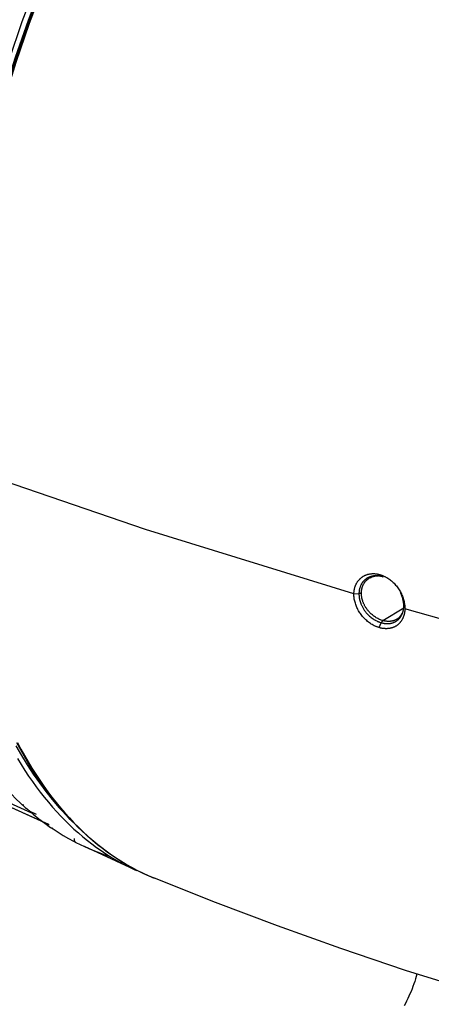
# Model space of a CAD drawing. Header units: millimetres. Extents: x -2637 to -1637, y 678 to 1678.
# Tile 51 of 256: x -2374 to -2328, y 987 to 1097. Entities that reach past the tile are written whole.
import ezdxf

# ---------------------------------------------------------------- set-up
doc = ezdxf.new("R2010")
doc.units = ezdxf.units.MM
doc.layers.add('Make2D$B.SHOW mini', color=7, linetype='Continuous', true_color=0x000000)

msp = doc.modelspace()

# ---------------------------------------------------------------- linework, layer by layer
at = {"layer": 'Make2D$B.SHOW mini', "color": 18, "lineweight": -3, "true_color": 0x000000}
for points in [[(-2372.518, 1101.398), (-2374.143, 1097.109), (-2375.629, 1092.777), (-2376.97, 1088.424), (-2378.164, 1084.071), (-2379.209, 1079.741), (-2380.105, 1075.454), (-2380.852, 1071.227), (-2381.454, 1067.08), (-2381.914, 1063.026), (-2382.237, 1059.081), (-2382.428, 1055.256), (-2382.494, 1051.56), (-2382.443, 1048.003)], [(-2381.889, 1047.664), (-2381.93, 1049.623), (-2381.937, 1051.602), (-2381.845, 1055.611), (-2381.614, 1059.682), (-2381.243, 1063.804), (-2380.734, 1067.967), (-2380.087, 1072.159), (-2379.305, 1076.369), (-2378.389, 1080.587), (-2377.34, 1084.8), (-2376.161, 1088.997), (-2374.854, 1093.167), (-2373.422, 1097.298), (-2371.869, 1101.378)], [(-2371.699, 1101.25), (-2373.335, 1096.931), (-2374.832, 1092.568), (-2376.183, 1088.184), (-2377.386, 1083.802), (-2378.439, 1079.442), (-2379.342, 1075.124), (-2380.097, 1070.869), (-2380.704, 1066.693), (-2381.169, 1062.612), (-2381.496, 1058.641), (-2381.691, 1054.79), (-2381.76, 1051.071), (-2381.711, 1047.491)], [(-2372.828, 1098.572), (-2373.903, 1095.605), (-2374.912, 1092.621), (-2375.852, 1089.626), (-2376.723, 1086.629), (-2377.524, 1083.636), (-2378.254, 1080.655), (-2378.914, 1077.69), (-2379.503, 1074.75), (-2380.022, 1071.84), (-2380.472, 1068.966), (-2380.853, 1066.133), (-2381.168, 1063.346), (-2381.418, 1060.609), (-2381.605, 1057.927), (-2381.73, 1055.303), (-2381.795, 1052.74), (-2381.804, 1050.242), (-2381.757, 1047.81)], [(-2336.921, 1032.935), (-2360.288, 1040.182), (-2381.711, 1047.491)], [(-2336.921, 1032.935), (-2336.921, 1032.993), (-2336.918, 1033.051), (-2336.915, 1033.108), (-2336.911, 1033.165), (-2336.905, 1033.221), (-2336.898, 1033.277), (-2336.891, 1033.333), (-2336.881, 1033.388), (-2336.871, 1033.443), (-2336.86, 1033.497), (-2336.847, 1033.551), (-2336.834, 1033.605), (-2336.819, 1033.657), (-2336.803, 1033.71), (-2336.787, 1033.761), (-2336.769, 1033.812), (-2336.75, 1033.863), (-2336.73, 1033.912), (-2336.709, 1033.962), (-2336.687, 1034.01), (-2336.664, 1034.058), (-2336.639, 1034.105), (-2336.614, 1034.151), (-2336.588, 1034.197), (-2336.561, 1034.241), (-2336.533, 1034.285), (-2336.504, 1034.329), (-2336.474, 1034.371), (-2336.443, 1034.412), (-2336.412, 1034.453), (-2336.379, 1034.493), (-2336.345, 1034.531), (-2336.311, 1034.569), (-2336.275, 1034.606), (-2336.239, 1034.642), (-2336.202, 1034.677), (-2336.164, 1034.71), (-2336.125, 1034.743), (-2336.086, 1034.775), (-2336.045, 1034.806), (-2336.004, 1034.836), (-2335.962, 1034.865), (-2335.92, 1034.892), (-2335.876, 1034.919), (-2335.832, 1034.944), (-2335.787, 1034.969), (-2335.741, 1034.992), (-2335.695, 1035.014), (-2335.648, 1035.035), (-2335.6, 1035.055), (-2335.552, 1035.074), (-2335.503, 1035.092), (-2335.454, 1035.108), (-2335.404, 1035.123), (-2335.353, 1035.138), (-2335.302, 1035.151), (-2335.251, 1035.162), (-2335.199, 1035.173), (-2335.146, 1035.183), (-2335.094, 1035.191), (-2335.041, 1035.198), (-2334.987, 1035.204), (-2334.933, 1035.209), (-2334.879, 1035.212), (-2334.825, 1035.215), (-2334.771, 1035.216), (-2334.716, 1035.216), (-2334.661, 1035.215), (-2334.606, 1035.212), (-2334.551, 1035.209), (-2334.496, 1035.204), (-2334.44, 1035.198), (-2334.385, 1035.19), (-2334.33, 1035.182), (-2334.274, 1035.172), (-2334.219, 1035.161), (-2334.164, 1035.149), (-2334.109, 1035.135), (-2334.054, 1035.12), (-2333.999, 1035.104)], [(-2333.784, 1034.874), (-2333.843, 1034.89), (-2333.904, 1034.905), (-2333.966, 1034.919), (-2334.029, 1034.931), (-2334.095, 1034.942), (-2334.161, 1034.951), (-2334.229, 1034.958), (-2334.299, 1034.963), (-2334.37, 1034.966), (-2334.442, 1034.967), (-2334.516, 1034.966), (-2334.592, 1034.961), (-2334.63, 1034.958), (-2334.668, 1034.954), (-2334.707, 1034.95), (-2334.746, 1034.944), (-2334.786, 1034.938), (-2334.825, 1034.931), (-2334.865, 1034.923), (-2334.905, 1034.914), (-2334.946, 1034.905), (-2334.986, 1034.894), (-2335.027, 1034.882), (-2335.067, 1034.87), (-2335.108, 1034.856), (-2335.148, 1034.841), (-2335.189, 1034.826), (-2335.228, 1034.809), (-2335.268, 1034.791), (-2335.307, 1034.773), (-2335.346, 1034.753), (-2335.384, 1034.733), (-2335.422, 1034.711), (-2335.459, 1034.689), (-2335.495, 1034.666), (-2335.531, 1034.643), (-2335.565, 1034.619), (-2335.599, 1034.594), (-2335.632, 1034.568), (-2335.664, 1034.542), (-2335.695, 1034.516), (-2335.726, 1034.489), (-2335.755, 1034.461), (-2335.784, 1034.433), (-2335.811, 1034.405), (-2335.838, 1034.377), (-2335.864, 1034.348), (-2335.889, 1034.319), (-2335.913, 1034.29), (-2335.936, 1034.261), (-2335.958, 1034.232), (-2335.979, 1034.203), (-2336, 1034.173), (-2336.019, 1034.144), (-2336.038, 1034.115), (-2336.056, 1034.086), (-2336.073, 1034.057), (-2336.09, 1034.028), (-2336.121, 1033.971), (-2336.149, 1033.914), (-2336.174, 1033.858), (-2336.197, 1033.803), (-2336.219, 1033.748), (-2336.238, 1033.694), (-2336.255, 1033.64), (-2336.27, 1033.588), (-2336.284, 1033.536), (-2336.297, 1033.485), (-2336.308, 1033.434), (-2336.317, 1033.385), (-2336.325, 1033.336), (-2336.333, 1033.289), (-2336.339, 1033.242), (-2336.344, 1033.196), (-2336.348, 1033.151), (-2336.354, 1033.062), (-2336.357, 1032.976)], [(-2334.212, 1034.925), (-2334.277, 1034.927), (-2334.341, 1034.928), (-2334.405, 1034.926), (-2334.467, 1034.923), (-2334.503, 1034.92), (-2334.538, 1034.916), (-2334.573, 1034.912), (-2334.608, 1034.907), (-2334.642, 1034.901), (-2334.676, 1034.895), (-2334.71, 1034.888), (-2334.743, 1034.881), (-2334.78, 1034.872), (-2334.816, 1034.863), (-2334.851, 1034.852), (-2334.887, 1034.841), (-2334.921, 1034.829), (-2334.955, 1034.817), (-2334.989, 1034.804), (-2335.023, 1034.79), (-2335.067, 1034.77), (-2335.111, 1034.748), (-2335.153, 1034.726), (-2335.195, 1034.702)], [(-2335.112, 1034.751), (-2334.784, 1034.945)], [(-2333.999, 1035.104), (-2333.942, 1035.088), (-2333.886, 1035.07), (-2333.829, 1035.051), (-2333.773, 1035.03), (-2333.717, 1035.009), (-2333.661, 1034.986), (-2333.605, 1034.962), (-2333.55, 1034.937), (-2333.495, 1034.911), (-2333.44, 1034.884), (-2333.385, 1034.856), (-2333.33, 1034.826), (-2333.222, 1034.764), (-2333.116, 1034.698), (-2333.011, 1034.628), (-2332.907, 1034.554), (-2332.805, 1034.476), (-2332.705, 1034.394), (-2332.608, 1034.309), (-2332.512, 1034.22), (-2332.419, 1034.128), (-2332.329, 1034.033), (-2332.241, 1033.935), (-2332.156, 1033.833), (-2332.074, 1033.729), (-2331.995, 1033.623), (-2331.919, 1033.513), (-2331.846, 1033.402), (-2331.777, 1033.288), (-2331.712, 1033.173), (-2331.65, 1033.056), (-2331.592, 1032.937), (-2331.538, 1032.817), (-2331.488, 1032.696), (-2331.442, 1032.574), (-2331.4, 1032.452), (-2331.362, 1032.329), (-2331.328, 1032.207), (-2331.298, 1032.085), (-2331.273, 1031.964), (-2331.252, 1031.844), (-2331.235, 1031.725), (-2331.229, 1031.666), (-2331.223, 1031.607), (-2331.218, 1031.549), (-2331.215, 1031.492), (-2331.213, 1031.434), (-2331.212, 1031.378), (-2331.212, 1031.322), (-2331.213, 1031.266)], [(-2333.784, 1034.874), (-2333.999, 1035.104)], [(-2336.084, 1033.052), (-2336.082, 1033.127), (-2336.077, 1033.205), (-2336.069, 1033.285), (-2336.064, 1033.327), (-2336.058, 1033.369), (-2336.051, 1033.412), (-2336.043, 1033.455), (-2336.034, 1033.499), (-2336.024, 1033.544), (-2336.013, 1033.59), (-2336, 1033.636), (-2335.986, 1033.683), (-2335.971, 1033.731), (-2335.954, 1033.779), (-2335.935, 1033.828), (-2335.915, 1033.877), (-2335.892, 1033.927), (-2335.868, 1033.977), (-2335.841, 1034.028), (-2335.812, 1034.08), (-2335.781, 1034.131), (-2335.747, 1034.184), (-2335.728, 1034.21), (-2335.709, 1034.236), (-2335.69, 1034.262), (-2335.669, 1034.288), (-2335.648, 1034.314), (-2335.626, 1034.34), (-2335.604, 1034.366), (-2335.58, 1034.392), (-2335.556, 1034.417), (-2335.531, 1034.442), (-2335.505, 1034.467), (-2335.479, 1034.492), (-2335.452, 1034.516), (-2335.424, 1034.54), (-2335.398, 1034.561), (-2335.373, 1034.581), (-2335.346, 1034.601), (-2335.319, 1034.621), (-2335.292, 1034.64), (-2335.264, 1034.659), (-2335.236, 1034.677), (-2335.207, 1034.695)], [(-2333.63, 1034.827), (-2333.707, 1034.852), (-2333.784, 1034.874)], [(-2333.673, 1034.841), (-2333.669, 1034.841), (-2333.667, 1034.842), (-2333.664, 1034.843), (-2333.661, 1034.843), (-2333.659, 1034.844), (-2333.653, 1034.846), (-2333.648, 1034.848), (-2333.642, 1034.85), (-2333.636, 1034.852), (-2333.631, 1034.855), (-2333.625, 1034.858)], [(-2334.088, 1029.157), (-2334.144, 1029.174), (-2334.2, 1029.192), (-2334.256, 1029.211), (-2334.312, 1029.232), (-2334.368, 1029.253), (-2334.424, 1029.276), (-2334.479, 1029.3), (-2334.535, 1029.324), (-2334.645, 1029.377), (-2334.755, 1029.435), (-2334.863, 1029.496), (-2334.971, 1029.561), (-2335.077, 1029.631), (-2335.181, 1029.704), (-2335.284, 1029.78), (-2335.385, 1029.861), (-2335.485, 1029.944), (-2335.582, 1030.032), (-2335.676, 1030.122), (-2335.768, 1030.215), (-2335.858, 1030.312), (-2335.945, 1030.411), (-2336.029, 1030.513), (-2336.11, 1030.617), (-2336.187, 1030.724), (-2336.262, 1030.833), (-2336.333, 1030.945), (-2336.4, 1031.058), (-2336.464, 1031.173), (-2336.523, 1031.289), (-2336.579, 1031.407), (-2336.631, 1031.526), (-2336.679, 1031.645), (-2336.723, 1031.765), (-2336.762, 1031.885), (-2336.798, 1032.006), (-2336.829, 1032.125), (-2336.856, 1032.245), (-2336.878, 1032.363), (-2336.888, 1032.422), (-2336.896, 1032.481), (-2336.903, 1032.539), (-2336.909, 1032.597), (-2336.914, 1032.655), (-2336.918, 1032.712), (-2336.921, 1032.768), (-2336.922, 1032.824), (-2336.922, 1032.88), (-2336.921, 1032.935)], [(-2336.921, 1032.935), (-2336.357, 1032.976)], [(-2336.084, 1033.052), (-2336.09, 1033.048), (-2336.097, 1033.045), (-2336.103, 1033.041), (-2336.11, 1033.038), (-2336.117, 1033.034), (-2336.124, 1033.031), (-2336.139, 1033.025), (-2336.154, 1033.018), (-2336.171, 1033.013), (-2336.187, 1033.007), (-2336.205, 1033.002), (-2336.223, 1032.997), (-2336.241, 1032.993), (-2336.26, 1032.989), (-2336.279, 1032.986), (-2336.298, 1032.983), (-2336.317, 1032.98), (-2336.337, 1032.978), (-2336.357, 1032.976)], [(-2336.357, 1032.976), (-2336.356, 1032.905), (-2336.354, 1032.83), (-2336.349, 1032.75), (-2336.341, 1032.667), (-2336.331, 1032.579), (-2336.317, 1032.486), (-2336.299, 1032.388), (-2336.277, 1032.285), (-2336.264, 1032.231), (-2336.25, 1032.176), (-2336.234, 1032.12), (-2336.216, 1032.063), (-2336.197, 1032.004), (-2336.177, 1031.945), (-2336.154, 1031.883), (-2336.13, 1031.821), (-2336.103, 1031.757), (-2336.075, 1031.692), (-2336.044, 1031.625), (-2336.011, 1031.558), (-2335.975, 1031.489), (-2335.937, 1031.419), (-2335.897, 1031.349), (-2335.854, 1031.277), (-2335.808, 1031.205), (-2335.759, 1031.131), (-2335.707, 1031.057), (-2335.652, 1030.983), (-2335.593, 1030.907), (-2335.531, 1030.832), (-2335.466, 1030.755), (-2335.396, 1030.678), (-2335.321, 1030.601), (-2335.242, 1030.524), (-2335.159, 1030.446), (-2335.071, 1030.37), (-2334.978, 1030.294), (-2334.881, 1030.221), (-2334.781, 1030.15), (-2334.73, 1030.115), (-2334.679, 1030.082), (-2334.627, 1030.05), (-2334.574, 1030.019), (-2334.522, 1029.988), (-2334.469, 1029.959), (-2334.363, 1029.905), (-2334.311, 1029.88), (-2334.259, 1029.856), (-2334.208, 1029.833), (-2334.157, 1029.812), (-2334.106, 1029.792), (-2334.056, 1029.773), (-2333.958, 1029.739), (-2333.862, 1029.709)], [(-2333.679, 1029.949), (-2333.765, 1029.975), (-2333.853, 1030.004), (-2333.943, 1030.037), (-2334.035, 1030.075), (-2334.128, 1030.117), (-2334.223, 1030.163), (-2334.318, 1030.214), (-2334.413, 1030.268), (-2334.506, 1030.326), (-2334.598, 1030.387), (-2334.687, 1030.45), (-2334.773, 1030.515), (-2334.856, 1030.582), (-2334.935, 1030.65), (-2335.01, 1030.719), (-2335.081, 1030.788), (-2335.149, 1030.857), (-2335.213, 1030.925), (-2335.273, 1030.993), (-2335.33, 1031.061), (-2335.384, 1031.128), (-2335.435, 1031.195), (-2335.483, 1031.261), (-2335.529, 1031.326), (-2335.572, 1031.391), (-2335.612, 1031.455), (-2335.651, 1031.519), (-2335.687, 1031.581), (-2335.721, 1031.643), (-2335.753, 1031.704), (-2335.782, 1031.764), (-2335.81, 1031.823), (-2335.836, 1031.881), (-2335.86, 1031.937), (-2335.883, 1031.993), (-2335.903, 1032.048), (-2335.923, 1032.101), (-2335.94, 1032.153), (-2335.957, 1032.205), (-2335.972, 1032.255), (-2335.998, 1032.352), (-2336.02, 1032.446), (-2336.038, 1032.535), (-2336.052, 1032.62), (-2336.063, 1032.701), (-2336.072, 1032.779), (-2336.078, 1032.852), (-2336.082, 1032.922), (-2336.084, 1032.989), (-2336.084, 1033.052)], [(-2331.335, 1031.552), (-2331.334, 1031.616), (-2331.335, 1031.682), (-2331.338, 1031.751), (-2331.342, 1031.823), (-2331.349, 1031.898), (-2331.358, 1031.976), (-2331.371, 1032.058), (-2331.385, 1032.143), (-2331.404, 1032.232), (-2331.426, 1032.326), (-2331.451, 1032.423), (-2331.482, 1032.524), (-2331.516, 1032.63), (-2331.556, 1032.739), (-2331.602, 1032.853), (-2331.654, 1032.97), (-2331.692, 1033.049)], [(-2331.213, 1031.266), (-2331.214, 1031.208), (-2331.217, 1031.15), (-2331.22, 1031.092), (-2331.225, 1031.035), (-2331.231, 1030.978), (-2331.238, 1030.922), (-2331.246, 1030.866), (-2331.255, 1030.81), (-2331.265, 1030.755), (-2331.277, 1030.701), (-2331.289, 1030.647), (-2331.303, 1030.594), (-2331.317, 1030.542), (-2331.333, 1030.49), (-2331.35, 1030.438), (-2331.367, 1030.388), (-2331.386, 1030.338), (-2331.406, 1030.288), (-2331.427, 1030.24), (-2331.449, 1030.192), (-2331.471, 1030.145), (-2331.495, 1030.099), (-2331.52, 1030.053), (-2331.545, 1030.008), (-2331.572, 1029.964), (-2331.599, 1029.921), (-2331.628, 1029.879), (-2331.657, 1029.838), (-2331.687, 1029.797), (-2331.719, 1029.758), (-2331.751, 1029.719), (-2331.784, 1029.682), (-2331.817, 1029.645), (-2331.852, 1029.609), (-2331.887, 1029.575), (-2331.924, 1029.541), (-2331.961, 1029.509), (-2331.998, 1029.477), (-2332.037, 1029.446), (-2332.077, 1029.417), (-2332.117, 1029.388), (-2332.158, 1029.361), (-2332.199, 1029.335), (-2332.242, 1029.309), (-2332.285, 1029.285), (-2332.329, 1029.262), (-2332.374, 1029.24), (-2332.419, 1029.219), (-2332.465, 1029.2), (-2332.511, 1029.181), (-2332.559, 1029.163), (-2332.606, 1029.147), (-2332.655, 1029.132), (-2332.704, 1029.118), (-2332.753, 1029.105), (-2332.803, 1029.093), (-2332.854, 1029.082), (-2332.905, 1029.073), (-2332.956, 1029.065), (-2333.008, 1029.057), (-2333.06, 1029.051), (-2333.112, 1029.046), (-2333.165, 1029.043), (-2333.218, 1029.04), (-2333.272, 1029.039), (-2333.325, 1029.038), (-2333.379, 1029.039), (-2333.433, 1029.041), (-2333.488, 1029.044), (-2333.542, 1029.049), (-2333.596, 1029.054), (-2333.651, 1029.061), (-2333.706, 1029.069), (-2333.76, 1029.078), (-2333.815, 1029.088), (-2333.87, 1029.1), (-2333.925, 1029.112), (-2333.979, 1029.126), (-2334.034, 1029.141), (-2334.088, 1029.157)], [(-2333.862, 1029.709), (-2333.807, 1029.695), (-2333.752, 1029.681), (-2333.696, 1029.668), (-2333.638, 1029.656), (-2333.58, 1029.645), (-2333.52, 1029.635), (-2333.459, 1029.627), (-2333.397, 1029.62), (-2333.333, 1029.615), (-2333.269, 1029.611), (-2333.203, 1029.609), (-2333.137, 1029.609), (-2333.069, 1029.612), (-2333.001, 1029.616), (-2332.931, 1029.623), (-2332.896, 1029.628), (-2332.861, 1029.633), (-2332.825, 1029.638), (-2332.79, 1029.645), (-2332.754, 1029.652), (-2332.718, 1029.66), (-2332.682, 1029.669), (-2332.647, 1029.678), (-2332.611, 1029.689), (-2332.575, 1029.7), (-2332.539, 1029.712), (-2332.504, 1029.724), (-2332.469, 1029.737), (-2332.434, 1029.752), (-2332.399, 1029.766), (-2332.365, 1029.782), (-2332.332, 1029.798), (-2332.298, 1029.815), (-2332.266, 1029.833), (-2332.234, 1029.851), (-2332.202, 1029.87), (-2332.171, 1029.889), (-2332.141, 1029.909), (-2332.111, 1029.929), (-2332.082, 1029.95), (-2332.054, 1029.971), (-2332.026, 1029.993), (-2332, 1030.015), (-2331.974, 1030.037), (-2331.948, 1030.06), (-2331.923, 1030.083), (-2331.899, 1030.106), (-2331.876, 1030.129), (-2331.854, 1030.153), (-2331.832, 1030.177), (-2331.81, 1030.201), (-2331.79, 1030.225), (-2331.77, 1030.249), (-2331.751, 1030.274), (-2331.732, 1030.298), (-2331.697, 1030.347), (-2331.664, 1030.396), (-2331.633, 1030.445), (-2331.605, 1030.494), (-2331.579, 1030.542), (-2331.554, 1030.59), (-2331.532, 1030.638), (-2331.511, 1030.685), (-2331.491, 1030.732), (-2331.474, 1030.778), (-2331.457, 1030.824), (-2331.442, 1030.87), (-2331.429, 1030.915), (-2331.416, 1030.959), (-2331.405, 1031.003), (-2331.394, 1031.046), (-2331.385, 1031.089), (-2331.377, 1031.13), (-2331.369, 1031.172), (-2331.357, 1031.252), (-2331.348, 1031.33), (-2331.341, 1031.405), (-2331.337, 1031.479), (-2331.335, 1031.552)], [(-2333.679, 1029.949), (-2331.335, 1031.364)], [(-2332.082, 1030.11), (-2332.055, 1030.127), (-2332.029, 1030.145), (-2332.003, 1030.163), (-2331.977, 1030.181), (-2331.952, 1030.2), (-2331.928, 1030.22), (-2331.904, 1030.24), (-2331.88, 1030.261), (-2331.859, 1030.28), (-2331.838, 1030.3), (-2331.818, 1030.321), (-2331.798, 1030.342), (-2331.778, 1030.363), (-2331.758, 1030.385), (-2331.739, 1030.408), (-2331.721, 1030.431), (-2331.704, 1030.452), (-2331.688, 1030.473), (-2331.673, 1030.494), (-2331.657, 1030.517), (-2331.642, 1030.539), (-2331.627, 1030.562), (-2331.599, 1030.609), (-2331.575, 1030.651), (-2331.551, 1030.695), (-2331.529, 1030.741), (-2331.508, 1030.787)], [(-2331.271, 1031.402), (-2331.335, 1031.552)], [(-2320.078, 1028.115), (-2331.213, 1031.266)], [(-2334.088, 1029.157), (-2333.862, 1029.709)], [(-2333.679, 1029.949), (-2333.683, 1029.946), (-2333.687, 1029.943), (-2333.695, 1029.937), (-2333.704, 1029.93), (-2333.712, 1029.923), (-2333.72, 1029.915), (-2333.728, 1029.907), (-2333.736, 1029.899), (-2333.744, 1029.891), (-2333.752, 1029.881), (-2333.76, 1029.872), (-2333.768, 1029.862), (-2333.776, 1029.852), (-2333.784, 1029.842), (-2333.791, 1029.831), (-2333.806, 1029.809), (-2333.821, 1029.785), (-2333.835, 1029.761), (-2333.849, 1029.735), (-2333.855, 1029.722), (-2333.862, 1029.709)], [(-2332.089, 1030.106), (-2332.12, 1030.088), (-2332.151, 1030.07), (-2332.182, 1030.053), (-2332.215, 1030.037), (-2332.247, 1030.022), (-2332.28, 1030.007), (-2332.314, 1029.992), (-2332.347, 1029.979), (-2332.383, 1029.965), (-2332.42, 1029.953), (-2332.456, 1029.941), (-2332.493, 1029.93), (-2332.529, 1029.919), (-2332.566, 1029.91), (-2332.603, 1029.901), (-2332.639, 1029.894), (-2332.676, 1029.887), (-2332.712, 1029.881), (-2332.748, 1029.875), (-2332.783, 1029.87), (-2332.819, 1029.867), (-2332.854, 1029.863), (-2332.889, 1029.861), (-2332.924, 1029.859), (-2332.993, 1029.856), (-2333.062, 1029.856), (-2333.129, 1029.859), (-2333.195, 1029.863), (-2333.259, 1029.869), (-2333.323, 1029.876), (-2333.385, 1029.885), (-2333.446, 1029.896), (-2333.506, 1029.907), (-2333.565, 1029.92), (-2333.623, 1029.934), (-2333.679, 1029.949)], [(-2331.701, 1030.341), (-2332.09, 1030.105)], [(-2396.463, 1019.469), (-2393.65, 1018.037), (-2383.235, 1012.977), (-2373.063, 1008.378)], [(-2396.452, 1019.379), (-2387.946, 1015.001), (-2377.543, 1009.99), (-2371.136, 1007.079)], [(-2359.318, 1001.054), (-2359.954, 1001.325), (-2360.584, 1001.615), (-2361.208, 1001.923), (-2361.828, 1002.251), (-2362.441, 1002.598), (-2363.048, 1002.965), (-2363.649, 1003.35), (-2364.244, 1003.755), (-2364.714, 1004.093), (-2365.18, 1004.441), (-2365.64, 1004.802), (-2366.096, 1005.174), (-2366.546, 1005.558), (-2366.991, 1005.954), (-2367.431, 1006.361), (-2367.866, 1006.78), (-2368.295, 1007.21), (-2368.719, 1007.652), (-2369.138, 1008.105), (-2369.551, 1008.57), (-2369.958, 1009.046), (-2370.36, 1009.533), (-2370.756, 1010.032), (-2371.147, 1010.542), (-2371.91, 1011.596), (-2372.65, 1012.694), (-2373.365, 1013.836), (-2374.055, 1015.022), (-2374.721, 1016.251)], [(-2374.644, 1016.27), (-2374.252, 1015.529), (-2373.851, 1014.802), (-2373.44, 1014.089), (-2373.019, 1013.391), (-2372.589, 1012.708), (-2372.149, 1012.041), (-2371.701, 1011.389), (-2371.243, 1010.752), (-2370.777, 1010.132), (-2370.303, 1009.528), (-2369.819, 1008.94), (-2369.328, 1008.369), (-2368.829, 1007.815), (-2368.321, 1007.278), (-2367.807, 1006.757), (-2367.284, 1006.254), (-2366.755, 1005.768), (-2366.219, 1005.299), (-2365.676, 1004.848), (-2365.126, 1004.415), (-2364.57, 1003.999), (-2364.008, 1003.601), (-2363.44, 1003.22), (-2362.866, 1002.858), (-2362.287, 1002.513), (-2361.703, 1002.186), (-2361.114, 1001.877), (-2360.521, 1001.585), (-2359.923, 1001.311), (-2359.32, 1001.055)], [(-2371.14, 1007.076), (-2380.459, 1011.279), (-2388.43, 1015.111)], [(-2374.83, 1015.915), (-2374.203, 1014.816), (-2373.554, 1013.752), (-2372.882, 1012.723), (-2372.19, 1011.731), (-2371.476, 1010.776), (-2370.742, 1009.86), (-2369.989, 1008.982), (-2369.605, 1008.558), (-2369.217, 1008.144), (-2368.824, 1007.74), (-2368.426, 1007.346)], [(-2374.648, 1014.461), (-2374.239, 1013.794), (-2373.823, 1013.143), (-2373.4, 1012.508), (-2372.969, 1011.888), (-2372.532, 1011.284), (-2372.087, 1010.695), (-2371.636, 1010.123), (-2371.179, 1009.567), (-2370.715, 1009.027), (-2370.245, 1008.503), (-2369.769, 1007.995), (-2369.288, 1007.503), (-2368.801, 1007.027), (-2368.31, 1006.567), (-2367.813, 1006.123), (-2367.311, 1005.696), (-2366.805, 1005.284), (-2366.295, 1004.889), (-2365.78, 1004.509), (-2365.262, 1004.145), (-2364.74, 1003.797), (-2364.215, 1003.464), (-2363.686, 1003.147), (-2363.154, 1002.846), (-2362.619, 1002.56), (-2362.082, 1002.289), (-2361.542, 1002.033)], [(-2375.829, 1011.015), (-2375.323, 1010.484), (-2374.811, 1009.969), (-2374.292, 1009.471), (-2373.766, 1008.99)], [(-2373.943, 1009.225), (-2374.097, 1009.293)], [(-2373.776, 1008.979), (-2373.845, 1009.042)], [(-2373.766, 1008.99), (-2373.531, 1008.777)], [(-2373.531, 1008.777), (-2372.892, 1008.236), (-2372.245, 1007.718), (-2371.588, 1007.224), (-2370.924, 1006.754)], [(-2372.513, 1008.211), (-2373.237, 1008.53)], [(-2371.115, 1007.015), (-2371.138, 1007.026)], [(-2370.924, 1006.754), (-2370.649, 1006.571)], [(-2370.804, 1006.722), (-2370.801, 1006.715), (-2370.797, 1006.708), (-2370.793, 1006.701), (-2370.789, 1006.695), (-2370.785, 1006.688), (-2370.781, 1006.682), (-2370.776, 1006.675), (-2370.772, 1006.669), (-2370.767, 1006.663), (-2370.762, 1006.658), (-2370.758, 1006.652), (-2370.753, 1006.646), (-2370.748, 1006.641), (-2370.742, 1006.636), (-2370.737, 1006.631), (-2370.732, 1006.626)], [(-2370.649, 1006.571), (-2370.083, 1006.203), (-2369.511, 1005.852), (-2368.934, 1005.518), (-2368.352, 1005.201)], [(-2368.368, 1005.209), (-2368.36, 1005.205), (-2368.352, 1005.201)], [(-2368.352, 1005.201), (-2368.091, 1005.065)], [(-2368.291, 1005.498), (-2368.293, 1005.483), (-2368.295, 1005.467), (-2368.296, 1005.451), (-2368.297, 1005.436), (-2368.297, 1005.42), (-2368.297, 1005.404), (-2368.296, 1005.388), (-2368.294, 1005.372), (-2368.293, 1005.356), (-2368.29, 1005.341), (-2368.289, 1005.333), (-2368.287, 1005.325), (-2368.286, 1005.317), (-2368.284, 1005.31), (-2368.282, 1005.302), (-2368.28, 1005.295), (-2368.278, 1005.287), (-2368.275, 1005.28), (-2368.273, 1005.272), (-2368.27, 1005.265), (-2368.267, 1005.258), (-2368.265, 1005.25), (-2368.262, 1005.243), (-2368.258, 1005.236), (-2368.255, 1005.229), (-2368.252, 1005.222), (-2368.248, 1005.216), (-2368.245, 1005.209), (-2368.241, 1005.202), (-2368.237, 1005.196), (-2368.233, 1005.19), (-2368.229, 1005.183), (-2368.225, 1005.177), (-2368.221, 1005.171), (-2368.216, 1005.165), (-2368.212, 1005.16), (-2368.207, 1005.154), (-2368.202, 1005.148), (-2368.198, 1005.143), (-2368.193, 1005.138), (-2368.188, 1005.132), (-2368.183, 1005.127), (-2368.178, 1005.123), (-2368.172, 1005.118), (-2368.167, 1005.113), (-2368.162, 1005.109), (-2368.156, 1005.104), (-2368.151, 1005.1), (-2368.145, 1005.096), (-2368.14, 1005.092), (-2368.134, 1005.088), (-2368.128, 1005.085), (-2368.123, 1005.081), (-2368.117, 1005.078)], [(-2368.091, 1005.065), (-2367.603, 1004.821), (-2367.112, 1004.589)], [(-2367.112, 1004.589), (-2366.648, 1004.382), (-2366.182, 1004.185), (-2365.712, 1003.998), (-2365.241, 1003.821)], [(-2361.543, 1002.033), (-2367.112, 1004.589)], [(-2365.241, 1003.821), (-2364.944, 1003.715)], [(-2364.944, 1003.715), (-2364.242, 1003.481)], [(-2361.542, 1002.033), (-2361.311, 1001.928)], [(-2300.742, 981.894), (-2316.22, 986.104), (-2331.128, 990.71), (-2338.373, 993.156), (-2345.482, 995.695), (-2352.455, 998.326), (-2359.295, 1001.045)], [(-2329.862, 990.297), (-2329.938, 990.022), (-2330.02, 989.746), (-2330.108, 989.468), (-2330.202, 989.19), (-2330.302, 988.911), (-2330.408, 988.633), (-2330.52, 988.356), (-2330.637, 988.081), (-2330.759, 987.807), (-2330.886, 987.537), (-2331.018, 987.27), (-2331.154, 987.007), (-2331.294, 986.748)]]:
    msp.add_lwpolyline(points, dxfattribs=at)

doc.saveas('drawing.dxf')
